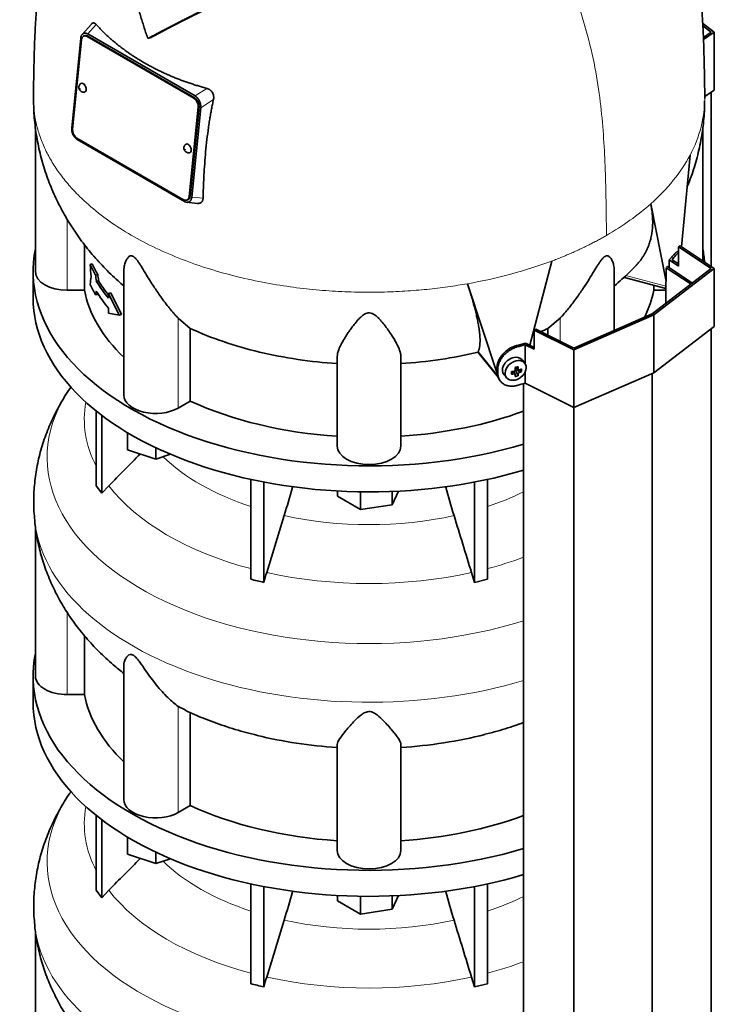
# Model space of a CAD drawing. Header units: millimetres. Extents: x 348 to 1239, y -1878 to 1712.
# Tile 8 of 28: x 942 to 1236, y -1108 to -691. Entities that reach past the tile are written whole.
import ezdxf

# ---------------------------------------------------------------- set-up
doc = ezdxf.new("R2010")
doc.units = ezdxf.units.MM
for name, color, linetype in [('M5X8_UNI7687', 7, 'Continuous'), ('MID_344-4', 7, 'Continuous'), ('VSI344-454_TERMI', 7, 'Continuous'), ('VSI344-454_TESTA', 7, 'Continuous'), ('VSI344_DIFFUSORE', 7, 'Continuous')]:
    doc.layers.add(name, color=color, linetype=linetype)

# ---------------------------------------------------------------- blocks, each defined once
blk = doc.blocks.new('SE4')
at = {"layer": 'M5X8_UNI7687', "color": 7, "linetype": 'Continuous', "lineweight": 35}
for p, q in [((1152.24, -838.01), (1153.41, -839.01)), ((1152.32, -838.08), (1152.32, -838.96)), ((1156.05, -836.3), (1155.05, -834.95)), ((1147.28, -841.23), (1148.39, -842.49)), ((1150.46, -840.96), (1150.81, -839.78)), ((1151.98, -840.95), (1151.29, -839.7)), ((1153.2, -841.57), (1152.29, -839.59)), ((1154.69, -839.82), (1152.74, -839.07))]:
    blk.add_line(p, q, dxfattribs=at)
at = {"layer": 'M5X8_UNI7687', "color": 4, "linetype": 'Continuous', "lineweight": 9}
for p, q in [((1152.37, -837.98), (1153.3, -838.77)), ((1151.56, -840.81), (1150.98, -839.75)), ((1153.3, -840.75), (1152.29, -839.59)), ((1152.74, -839.07), (1153.75, -840.22))]:
    blk.add_line(p, q, dxfattribs=at)
at = {"layer": 'M5X8_UNI7687', "color": 7, "linetype": 'Continuous', "lineweight": 35}
for centre, major_axis, ratio, start_param, end_param in [((1220.99, -797.64), (1.3, 4.83), 0.345066, 0.560828, 0.777666), ((1151.09, -838), (3.89, 3.14), 0.739997, 0, 3.172175), ((1149.41, -838.41), (8.97, 2.29), 0.035701, -1.293098, -1.143406), ((1148.62, -834.72), (2.06, -9.79), 0.279258, 1.046834, 1.161394), ((1148.34, -834.8), (3.16, -9.49), 0.408248, 1.007206, 1.121766), ((1148.48, -834.89), (9.99, 0.43), 0.510658, -1.036687, -0.922127), ((1146.63, -836.66), (6.65, -6.44), 0.71261, 0.529363, 0.679055), ((1151.09, -838), (3.89, 3.14), 0.739997, 6.252603, 6.283185), ((1152.18, -835.16), (-1.01, -9.2), 0.152739, -1.021742, -0.87205), ((1148.48, -834.89), (9.99, 0.43), 0.510658, -1.393505, -1.278945), ((1148.48, -834.63), (9.99, -0.48), 0.639648, -1.340934, -1.226375), ((1148.62, -834.72), (2.06, -9.79), 0.279258, 0.690017, 0.804576), ((1149.41, -833.41), (7.61, -5.28), 0.901051, 5.557555, 5.707247), ((1152.55, -839.25), (0.391, 0.312), 0.744948, 1.56038, 2.087178), ((1152.75, -839.48), (-0.449, 0.845), 0.482969, 0.934611, 1.452812), ((1152.75, -839.48), (-0.837, 0.408), 0.40333, 4.914112, 5.432313), ((1148.34, -834.8), (3.16, -9.49), 0.408248, 0.650389, 0.764948), ((1148.48, -834.63), (9.99, -0.48), 0.639648, -0.984117, -0.869557)]:
    blk.add_ellipse(centre, major_axis=major_axis, ratio=ratio, start_param=start_param, end_param=end_param, dxfattribs=at)
blk.add_ellipse((1152.15, -839.31), major_axis=(-3.84, -3.1), ratio=0.739997, dxfattribs=at)
for points in [[(1153.3, -838.77), (1153.3, -838.79), (1153.31, -838.82), (1153.31, -838.86), (1153.33, -838.89), (1153.34, -838.93), (1153.36, -838.96), (1153.39, -838.99), (1153.41, -839.02), (1153.44, -839.04), (1153.48, -839.06), (1153.51, -839.07), (1153.55, -839.08), (1153.59, -839.08), (1153.63, -839.08), (1153.67, -839.08), (1153.71, -839.07), (1153.74, -839.06), (1153.75, -839.06)], [(1151.56, -839.65), (1151.58, -839.65), (1151.61, -839.64), (1151.66, -839.62), (1151.7, -839.6), (1151.74, -839.58), (1151.78, -839.56), (1151.82, -839.53), (1151.86, -839.49), (1151.89, -839.46), (1151.92, -839.42), (1151.95, -839.38), (1151.97, -839.34), (1151.99, -839.29), (1152, -839.25), (1152.01, -839.21), (1152.01, -839.17), (1152.01, -839.14), (1152.01, -839.12)], [(1152.01, -841.09), (1152.01, -841.08), (1152.01, -841.06), (1152.01, -841.02), (1152, -840.99), (1151.99, -840.96), (1151.97, -840.93), (1151.95, -840.9), (1151.92, -840.88), (1151.89, -840.86), (1151.86, -840.84), (1151.82, -840.82), (1151.78, -840.81), (1151.74, -840.8), (1151.7, -840.8), (1151.66, -840.8), (1151.61, -840.8), (1151.58, -840.81), (1151.56, -840.81)], [(1153.75, -840.22), (1153.74, -840.22), (1153.71, -840.24), (1153.67, -840.26), (1153.63, -840.28), (1153.59, -840.31), (1153.55, -840.33), (1153.51, -840.37), (1153.48, -840.4), (1153.44, -840.44), (1153.41, -840.48), (1153.39, -840.52), (1153.36, -840.55), (1153.34, -840.59), (1153.33, -840.63), (1153.31, -840.67), (1153.31, -840.71), (1153.3, -840.73), (1153.3, -840.75)]]:
    blk.add_open_spline(points, degree=3, dxfattribs=at)
at = {"layer": 'MID_344-4', "color": 7, "linetype": 'Continuous', "lineweight": 35}
for p, q in [((1235.15, -795.29), (1235.15, -721.31)), ((1226.55, -802.77), (1216, -795.76)), ((1216.21, -795.54), (1216.65, -795.32)), ((1216.65, -795.32), (1227.16, -802.3)), ((1215.89, -801.7), (1215.89, -810.93)), ((1235.15, -1532.65), (1235.15, -821.63)), ((1210.09, -1551.86), (1210.09, -840.59)), ((1155.54, -844.91), (1155.54, -1556.25)), ((1176.83, -1566.33), (1176.83, -855.06))]:
    blk.add_line(p, q, dxfattribs=at)
at = {"layer": 'VSI344-454_TERMI', "color": 7, "linetype": 'Continuous', "lineweight": 35}
for p, q in [((1231.48, -692.17), (1236.44, -695.96)), ((1235.15, -695.94), (1231.55, -693.18)), ((1231.79, -698.17), (1235.15, -695.94)), ((1236.44, -695.96), (1231.83, -699.02)), ((1236.44, -695.96), (1236.44, -720.46)), ((1236.44, -720.46), (1232.37, -723.16)), ((1221.2, -786.91), (1221.91, -786.5)), ((1235.15, -796.17), (1221.2, -786.91)), ((1221.2, -786.91), (1221.2, -795.07)), ((1221.91, -786.5), (1236.44, -796.15)), ((1217.3, -792.48), (1221.2, -795.07)), ((1217.3, -795.75), (1217.3, -792.48)), ((1218.5, -792.4), (1221.2, -794.19)), ((1210.09, -815.38), (1235.15, -796.17)), ((1236.44, -796.15), (1210.8, -815.79)), ((1236.44, -796.15), (1236.44, -820.64)), ((1210.8, -815.79), (1176.79, -830.59)), ((1176.83, -829.85), (1210.09, -815.38)), ((1210.8, -815.79), (1210.8, -840.28)), ((1160.07, -822.2), (1160.78, -821.79)), ((1176.79, -830.59), (1160.07, -822.2)), ((1160.07, -822.2), (1160.07, -830.37)), ((1160.78, -821.79), (1176.83, -829.85)), ((1236.44, -820.64), (1210.8, -840.28)), ((1156.16, -836.44), (1156.16, -828.4)), ((1156.16, -828.4), (1160.07, -830.37)), ((1156.3, -827.71), (1160.07, -829.6)), ((1176.79, -830.59), (1176.79, -855.08)), ((1144.24, -839.91), (1144.24, -838.28)), ((1144.62, -840.45), (1144.62, -838.81)), ((1156.16, -844.73), (1156.16, -840.01)), ((1210.8, -840.28), (1176.79, -855.08)), ((1145.22, -843.14), (1145.6, -843.67)), ((1176.79, -855.08), (1156.16, -844.73))]:
    blk.add_line(p, q, dxfattribs=at)
at = {"layer": 'VSI344-454_TERMI', "color": 4, "linetype": 'Continuous', "lineweight": 9}
for p, q in [((1220.15, -790.49), (1219.23, -790.27)), ((1152.47, -828.82), (1152.85, -829.35)), ((1144.24, -838.28), (1144.62, -838.81)), ((1144.62, -840.45), (1144.24, -839.91))]:
    blk.add_line(p, q, dxfattribs=at)
at = {"layer": 'VSI344-454_TERMI', "color": 7, "linetype": 'Continuous', "lineweight": 35}
for centre, major_axis, start_param, end_param in [((1090.02, -754.22), (143.5, 0), -0.480069, -0.450192), ((1090.02, -754.22), (144.5, 0), -0.475352, -0.449757), ((1090.02, -754.22), (143.5, 0), -1.120604, -1.090727), ((1090.02, -754.22), (144.5, 0), -1.121039, -1.095444), ((1090.02, -770.55), (144.5, 0), -1.121039, -1.095444)]:
    blk.add_ellipse(centre, major_axis=major_axis, ratio=0.57735, start_param=start_param, end_param=end_param, dxfattribs=at)
for points, knots in [([(1219.23, -790.27), (1219.27, -790.22), (1219.36, -790.12), (1219.48, -789.98), (1219.61, -789.85), (1219.74, -789.72), (1219.86, -789.6), (1219.98, -789.5), (1220.1, -789.4), (1220.22, -789.31), (1220.34, -789.22), (1220.46, -789.15), (1220.58, -789.08), (1220.77, -788.99), (1221.02, -788.9), (1221.29, -788.88), (1221.45, -788.9), (1221.52, -788.91)], [0, 0, 0, 0, 0.0210181, 0.0419347, 0.0627717, 0.0835515, 0.1042965, 0.1250293, 0.1457726, 0.1665489, 0.1873807, 0.2082903, 0.2292998, 0.2504308, 0.312491, 0.3747066, 0.4161494, 0.4161494, 0.4161494, 0.4161494]), ([(1221.22, -789.47), (1221.2, -789.49), (1221.1, -789.56), (1220.91, -789.71), (1220.66, -789.93), (1220.41, -790.19), (1220.24, -790.39), (1220.15, -790.49)], [0.8203443, 0.8203443, 0.8203443, 0.8203443, 0.8334714, 0.8749845, 0.9164568, 0.9580689, 1, 1, 1, 1]), ([(1144.24, -838.28), (1144.24, -838.2), (1144.24, -838.04), (1144.26, -837.79), (1144.28, -837.55), (1144.31, -837.3), (1144.35, -837.06), (1144.4, -836.81), (1144.46, -836.56), (1144.52, -836.31), (1144.6, -836.06), (1144.68, -835.81), (1144.77, -835.56), (1144.94, -835.15), (1145.21, -834.58), (1145.63, -833.86), (1146.12, -833.16), (1146.66, -832.49), (1147.27, -831.85), (1147.92, -831.26), (1148.61, -830.71), (1149.26, -830.27), (1149.85, -829.91), (1150.36, -829.64), (1150.88, -829.39), (1151.4, -829.17), (1151.93, -828.97), (1152.29, -828.87), (1152.47, -828.82)], [0, 0, 0, 0, 0.020997, 0.041893, 0.062713, 0.083477, 0.104209, 0.124931, 0.145666, 0.166436, 0.187265, 0.208173, 0.229184, 0.250319, 0.312379, 0.374611, 0.437429, 0.499972, 0.562502, 0.625327, 0.687534, 0.749602, 0.791735, 0.833469, 0.874983, 0.916456, 0.958068, 1, 1, 1, 1]), ([(1152.85, -829.35), (1152.76, -829.38), (1152.58, -829.43), (1152.31, -829.51), (1152.05, -829.61), (1151.78, -829.71), (1151.52, -829.81), (1151.26, -829.93), (1151, -830.05), (1150.74, -830.17), (1150.48, -830.31), (1150.23, -830.45), (1149.97, -830.6), (1149.56, -830.86), (1148.99, -831.24), (1148.3, -831.79), (1147.65, -832.39), (1147.04, -833.02), (1146.49, -833.69), (1146.01, -834.39), (1145.59, -835.11), (1145.28, -835.77), (1145.06, -836.35), (1144.9, -836.85), (1144.77, -837.34), (1144.68, -837.84), (1144.63, -838.33), (1144.62, -838.65), (1144.62, -838.81)], [0, 0, 0, 0, 0.021018, 0.041934, 0.062771, 0.08355, 0.104295, 0.125028, 0.145771, 0.166547, 0.187379, 0.208288, 0.229298, 0.250429, 0.312489, 0.374705, 0.437522, 0.500061, 0.562591, 0.625422, 0.687637, 0.749714, 0.79185, 0.833578, 0.875077, 0.916526, 0.958107, 1, 1, 1, 1]), ([(1145.22, -843.13), (1145.09, -842.96), (1144.9, -842.64), (1144.68, -842.17), (1144.52, -841.75), (1144.39, -841.31), (1144.31, -840.86), (1144.25, -840.39), (1144.24, -840.07), (1144.24, -839.91)], [0.6886177, 0.6886177, 0.6886177, 0.6886177, 0.7497141, 0.7918499, 0.8335781, 0.8750765, 0.9165257, 0.958107, 1, 1, 1, 1]), ([(1144.62, -840.45), (1144.62, -840.53), (1144.62, -840.69), (1144.64, -840.93), (1144.66, -841.16), (1144.69, -841.39), (1144.73, -841.62), (1144.78, -841.84), (1144.83, -842.06), (1144.9, -842.28), (1144.98, -842.49), (1145.06, -842.7), (1145.15, -842.91), (1145.32, -843.24), (1145.59, -843.69), (1146.01, -844.2), (1146.49, -844.67), (1147.04, -845.07), (1147.65, -845.4), (1148.3, -845.67), (1148.99, -845.86), (1149.64, -845.97), (1150.22, -846.01), (1150.74, -846.01), (1151.26, -845.98), (1151.78, -845.92), (1152.31, -845.82), (1152.67, -845.73), (1152.85, -845.68)], [0, 0, 0, 0, 0.020996, 0.041893, 0.062713, 0.083477, 0.104209, 0.124931, 0.145666, 0.166436, 0.187264, 0.208173, 0.229184, 0.250319, 0.312379, 0.374611, 0.437429, 0.499972, 0.562503, 0.625328, 0.687536, 0.749604, 0.791737, 0.833471, 0.874985, 0.916457, 0.958069, 1, 1, 1, 1])]:
    blk.add_open_spline(points, degree=3, knots=knots, dxfattribs=at)
at = {"layer": 'VSI344-454_TESTA', "color": 7, "linetype": 'Continuous', "lineweight": 35}
for p, q in [((972.25, -692.47), (968.32, -696.94)), ((968.84, -696.53), (968.63, -696.65)), ((970.74, -696.7), (1016.25, -722.98)), ((967.69, -698.59), (963.9, -736.43)), ((968.05, -699.15), (964.26, -737)), ((969.32, -697.48), (968.97, -697.63)), ((1015.68, -723.93), (970.43, -697.8)), ((1016.03, -723.77), (970.78, -697.65)), ((996.54, -698.45), (997.56, -698.17)), ((1018.13, -725.23), (1017.97, -724.89)), ((1013.75, -765.58), (1017.54, -727.73)), ((1014.1, -765.43), (1017.9, -727.58)), ((1018.6, -727.98), (1014.81, -765.82)), ((948.52, -736.37), (948.52, -797.5)), ((1231.52, -792.88), (1231.52, -736.81)), ((964.37, -739.19), (964.54, -739.54)), ((966.12, -740.81), (1011.37, -766.94)), ((966.26, -741.43), (1011.77, -767.71)), ((1222.46, -786.87), (1226.14, -748.05)), ((1012.83, -767.11), (1013.18, -766.95)), ((1013.65, -767.89), (1013.87, -767.76)), ((1012.58, -768.03), (1017.24, -768.49)), ((1215.97, -801.57), (1209.45, -768.72)), ((969.28, -785.92), (969.28, -805.29)), ((1158.21, -828.67), (1167.5, -792.94)), ((972.61, -794.17), (971.68, -794.4)), ((1216, -795.76), (1216, -801.58)), ((974.96, -798.65), (974.03, -798.88)), ((975.26, -801.28), (974.34, -801.5)), ((986.02, -797.19), (986.02, -849.75)), ((1194.03, -822.36), (1194.03, -797.2)), ((1198.28, -799.9), (1215.89, -804.64)), ((969.28, -805.29), (962.02, -805.29)), ((1144.04, -839.77), (1131.71, -802.57)), ((1210.77, -803.26), (1210.77, -805.29)), ((1215.89, -805.29), (1210.77, -805.29)), ((974.96, -807.09), (974.03, -807.31)), ((980.44, -806.42), (979.51, -806.64)), ((984.05, -815.83), (979.51, -806.64)), ((979.51, -806.64), (979.51, -808.75)), ((984.98, -815.6), (980.44, -806.42)), ((979.51, -812.97), (979.51, -815.08)), ((984.05, -815.83), (979.51, -815.08)), ((984.98, -815.6), (984.05, -815.83)), ((1014.19, -821.52), (1009.06, -817.23)), ((1170.99, -817.23), (1165.86, -821.52)), ((1014.19, -821.52), (1014.19, -852.3)), ((1165.86, -821.52), (1165.86, -824.34)), ((1076.52, -871.4), (1076.52, -833.37)), ((1103.52, -871.4), (1103.52, -833.37)), ((1136.24, -831.59), (1136.27, -831.34)), ((1136.28, -831.66), (1144.78, -842.18)), ((1014.19, -852.3), (1009.06, -855.26))]:
    blk.add_line(p, q, dxfattribs=at)
at = {"layer": 'VSI344-454_TESTA', "color": 4, "linetype": 'Continuous', "lineweight": 9}
for p, q in [((970.74, -696.7), (974.28, -692.68)), ((970.78, -697.65), (970.43, -697.8)), ((1021.24, -719.8), (1016.25, -722.98)), ((1015.68, -723.93), (1016.03, -723.77)), ((1024.02, -724.53), (1018.6, -727.98)), ((1017.9, -727.58), (1017.54, -727.73)), ((1013.75, -765.58), (1014.1, -765.43)), ((1014.81, -765.82), (1019.6, -766.3)), ((962.02, -805.29), (962.02, -775.33)), ((1198.94, -799.03), (1215.89, -803.6)), ((1009.06, -855.26), (1009.06, -817.23)), ((1170.99, -826.91), (1170.99, -817.23)), ((1136.27, -831.34), (1144.7, -841.78))]:
    blk.add_line(p, q, dxfattribs=at)
at = {"layer": 'VSI344-454_TESTA', "color": 7, "linetype": 'Continuous', "lineweight": 35}
for centre, major_axis, ratio, start_param, end_param in [((970.17, -700.38), (1.2, -2.75), 0.643408, 2.425216, 3.996013), ((970.52, -700.23), (1.2, -2.75), 0.643408, 2.425216, 3.141593), ((968.63, -719.51), (-0.8, 1.83), 0.643408, 0, 0.21978), ((968.63, -719.51), (-0.8, 1.83), 0.643408, 2.920391, 6.283185), ((1015.42, -726.51), (1.2, -2.75), 0.643408, 0.85442, 2.425216), ((1015.77, -726.35), (-1.2, 2.75), 0.643408, 3.996013, 5.566809), ((966.38, -738.23), (-1.2, 2.75), 0.643408, 0.85442, 2.425216), ((1013.17, -745.23), (-0.8, 1.83), 0.643408, 0, 0.21978), ((1013.17, -745.23), (-0.8, 1.83), 0.643408, 2.920391, 6.283185), ((1011.63, -764.35), (-1.2, 2.75), 0.643408, 2.425216, 3.996013), ((1011.98, -764.2), (-1.2, 2.75), 0.643408, 3.141593, 3.996013), ((1090.02, -776.13), (-122.5, 0), 0.57735, 0.261186, 0.327396), ((1090.02, -776.13), (-121.5, 0), 0.57735, 0.260097, 0.326857), ((962.02, -797.5), (13.5, 0), 0.57735, 3.141593, 4.712389), ((1090.02, -778.24), (-121.5, 0), 0.57735, 0.334608, 0.428513), ((1090.02, -797.5), (-121.5, 0), 0.57735, 0.111341, 0.543224), ((1090.02, -784.57), (-122.5, 0), 0.57735, 0.261186, 0.327396), ((1090.02, -778.24), (-122.5, 0), 0.57735, 0.335083, 0.446047), ((1090.02, -797.5), (121.5, 0), 0.57735, 6.004526, 6.171844), ((1090.02, -782.46), (-122.5, 0), 0.57735, 0.335083, 0.446047), ((999.52, -849.75), (13.5, 0), 0.57735, 3.141593, 5.497787), ((1090.02, -797.5), (-121.5, 0), 0.57735, 0.896739, 1.459455), ((1090.02, -797.5), (121.5, 0), 0.57735, 4.82373, 5.281941), ((1090.02, -871.4), (13.5, 0), 0.57735, 3.141593, 6.283185)]:
    blk.add_ellipse(centre, major_axis=major_axis, ratio=ratio, start_param=start_param, end_param=end_param, dxfattribs=at)
at = {"layer": 'VSI344-454_TESTA', "color": 4, "linetype": 'Continuous', "lineweight": 9}
for centre in [(967.57, -719.97), (1012.12, -745.69)]:
    blk.add_ellipse(centre, major_axis=(-0.0254, 0.0582), ratio=0.643408, dxfattribs=at)
for start_param, end_param in [(5.707705, 5.986003), (5.009578, 5.287871)]:
    blk.add_ellipse((1090.02, -723.99), major_axis=(142.36, 0), ratio=0.57735, start_param=start_param, end_param=end_param, dxfattribs=at)
at = {"layer": 'VSI344-454_TESTA', "color": 7, "linetype": 'Continuous', "lineweight": 35}
for points, degree, knots in [([(966.21, -618.67), (965.49, -620.07), (963.67, -623.72), (960.95, -629.77), (958.23, -636.85), (955.95, -643.97), (954.09, -651.03), (952.54, -658.1), (951.21, -665.59), (950.13, -673.41), (949.28, -681.56), (948.65, -689.78), (948.24, -697.66), (947.99, -704.92), (947.86, -710.88), (947.77, -715.5), (947.7, -719.69), (947.67, -722.57), (947.67, -723.97), (947.67, -723.98)], 3, [0.268791, 0.268791, 0.268791, 0.268791, 0.2994064, 0.3474862, 0.3962155, 0.4453554, 0.4911751, 0.5367529, 0.585889, 0.6400119, 0.6937793, 0.7514987, 0.8111551, 0.8598626, 0.9065194, 0.9430644, 0.9702522, 0.9998582, 1, 1, 1, 1]), ([(1232.37, -724.02), (1232.37, -722.94), (1232.37, -720.63), (1232.3, -716.87), (1232.23, -713), (1232.13, -708.08), (1231.97, -701.94), (1231.65, -694.12), (1231.14, -685.99), (1230.35, -677.22), (1229.34, -668.94), (1228.03, -660.78), (1226.51, -653.35), (1224.68, -646.02), (1222.47, -638.72), (1219.85, -631.6), (1216.96, -624.92), (1214.91, -620.74), (1213.84, -618.66), (1213.81, -618.62)], 3, [0, 0, 0, 0, 0.0197175, 0.0499341, 0.078512, 0.1125501, 0.1619145, 0.2122512, 0.2776217, 0.3327138, 0.3923564, 0.4445103, 0.4950819, 0.5398793, 0.5902485, 0.6413228, 0.6856582, 0.7299754, 0.7309332, 0.7309332, 0.7309332, 0.7309332]), ([(996.03, -698.16), (995.9, -697.78), (995.64, -697.02), (995.25, -695.88), (994.87, -694.73), (994.5, -693.58), (994.13, -692.41), (993.76, -691.24), (993.41, -690.07), (993.05, -688.89), (992.7, -687.7), (992.36, -686.5), (992.02, -685.3), (991.68, -684.09), (991.36, -682.88), (991.03, -681.65), (990.71, -680.43), (990.27, -678.66), (989.7, -676.33), (989.01, -673.38), (988.33, -670.33), (987.65, -667.15), (986.98, -663.86), (986.54, -661.64), (986.32, -660.5)], 3, [0, 0, 0, 0, 0.030328, 0.060804, 0.091429, 0.122206, 0.153136, 0.184222, 0.215465, 0.246867, 0.278431, 0.310158, 0.342051, 0.374109, 0.406337, 0.438735, 0.471305, 0.504049, 0.578996, 0.657008, 0.738102, 0.822291, 0.909586, 1, 1, 1, 1]), ([(1026.27, -683.27), (1022.1, -685.32), (1018.54, -687.1), (1014.5, -689.12), (1010.96, -690.92), (1009.04, -691.89), (1007.23, -692.82), (1005.34, -693.8), (1003.53, -694.74), (999.88, -696.65), (996.54, -698.45)], 2, [0, 0, 0, 0.25, 0.25, 0.5, 0.5, 0.625, 0.625, 0.75, 0.75, 1, 1, 1]), ([(997.56, -698.17), (1000.9, -696.38), (1004.55, -694.47), (1006.35, -693.53), (1008.24, -692.56), (1010.01, -691.65), (1011.9, -690.69), (1015.45, -688.88), (1019.52, -686.85), (1023.12, -685.06), (1027.33, -682.99)], 2, [0, 0, 0, 0.25, 0.25, 0.375, 0.375, 0.5, 0.5, 0.75, 0.75, 1, 1, 1]), ([(972.26, -692.47), (972.27, -692.45), (972.38, -692.32), (972.63, -692.13), (972.95, -692.03), (973.21, -692.03), (973.42, -692.07), (973.63, -692.16), (973.85, -692.29), (974.07, -692.46), (974.21, -692.61), (974.28, -692.68)], 3, [0.3819069, 0.3819069, 0.3819069, 0.3819069, 0.392179, 0.5097344, 0.6234902, 0.6817649, 0.7404104, 0.8020867, 0.8651418, 0.9320617, 1, 1, 1, 1]), ([(974.28, -692.68), (974.46, -692.88), (974.82, -693.28), (975.38, -693.87), (975.94, -694.46), (976.5, -695.04), (977.08, -695.62), (977.66, -696.2), (978.26, -696.77), (978.85, -697.33), (979.46, -697.89), (980.08, -698.44), (980.7, -698.99), (981.33, -699.54), (981.96, -700.08), (982.61, -700.61), (983.26, -701.14), (983.92, -701.66), (984.58, -702.18), (985.26, -702.7), (985.94, -703.2), (986.62, -703.71), (987.32, -704.21), (988.02, -704.7), (988.73, -705.19), (989.44, -705.67), (990.16, -706.14), (990.89, -706.62), (991.62, -707.08), (992.36, -707.54), (993.11, -708), (993.86, -708.44), (994.86, -709.03), (996.11, -709.73), (997.63, -710.56), (999.17, -711.36), (1000.73, -712.14), (1002.32, -712.9), (1003.93, -713.64), (1005.57, -714.36), (1007.22, -715.05), (1008.9, -715.73), (1010.6, -716.38), (1012.33, -717.01), (1014.07, -717.61), (1015.83, -718.19), (1017.62, -718.75), (1019.42, -719.29), (1020.63, -719.63), (1021.24, -719.8)], 3, [0, 0, 0, 0, 0.016211, 0.032418, 0.048618, 0.064813, 0.081003, 0.097187, 0.113366, 0.129539, 0.145707, 0.161869, 0.178026, 0.194178, 0.210323, 0.226464, 0.242598, 0.258728, 0.274851, 0.29097, 0.307082, 0.323189, 0.339291, 0.355387, 0.371478, 0.387563, 0.403642, 0.419716, 0.435784, 0.451847, 0.467904, 0.483956, 0.500002, 0.531096, 0.562211, 0.593346, 0.624503, 0.65568, 0.686878, 0.718097, 0.749337, 0.780598, 0.811879, 0.843181, 0.874504, 0.905847, 0.937211, 0.968595, 1, 1, 1, 1]), ([(996.03, -698.16), (996.04, -698.18), (996.06, -698.22), (996.09, -698.28), (996.13, -698.34), (996.18, -698.39), (996.25, -698.44), (996.32, -698.47), (996.39, -698.49), (996.47, -698.48), (996.51, -698.46), (996.54, -698.45)], 3, [0, 0, 0, 0, 0.083882, 0.167351, 0.251899, 0.376428, 0.501233, 0.625666, 0.750014, 0.87532, 1, 1, 1, 1]), ([(967.6, -717.84), (967.58, -717.85), (967.38, -717.98), (967.14, -718.39), (966.93, -718.98), (966.92, -719.61), (967.11, -720.27), (967.5, -720.82), (967.83, -721.05), (967.97, -721.14)], 3, [0, 0, 0, 0, 0.016071, 0.188666, 0.346757, 0.501927, 0.66984, 0.88022, 1, 1, 1, 1]), ([(1021.24, -719.8), (1021.3, -719.81), (1021.43, -719.85), (1021.61, -719.92), (1021.79, -719.99), (1022.02, -720.1), (1022.29, -720.25), (1022.6, -720.47), (1022.87, -720.7), (1023.21, -721.05), (1023.57, -721.54), (1023.89, -722.21), (1024.05, -722.83), (1024.11, -723.34), (1024.12, -723.74), (1024.09, -724.14), (1024.04, -724.4), (1024.02, -724.53)], 3, [0, 0, 0, 0, 0.03415, 0.067958, 0.101516, 0.134917, 0.197958, 0.259657, 0.318285, 0.37658, 0.490339, 0.607904, 0.728718, 0.794673, 0.861368, 0.929571, 1, 1, 1, 1]), ([(947.73, -724.05), (947.74, -726.32), (947.79, -730.77), (948.63, -738.37), (950.13, -746.28), (952.28, -754.08), (955.04, -761.66), (958.4, -769.01), (962.33, -776.09), (966.82, -782.9), (971.85, -789.41), (977.44, -795.63), (982.2, -800.2), (985.15, -802.79), (985.96, -803.49)], 3, [0, 0, 0, 0, 0.0610135, 0.1410798, 0.2207917, 0.3003204, 0.3798458, 0.4595598, 0.5396689, 0.6203955, 0.701976, 0.7846548, 0.8686711, 0.9000085, 0.9000085, 0.9000085, 0.9000085]), ([(1024.02, -724.53), (1023.95, -724.87), (1023.8, -725.54), (1023.59, -726.55), (1023.38, -727.57), (1023.18, -728.61), (1022.99, -729.66), (1022.79, -730.71), (1022.61, -731.78), (1022.43, -732.86), (1022.25, -733.95), (1021.88, -736.37), (1021.36, -740.19), (1020.8, -745.3), (1020.36, -750.47), (1020.08, -754.73), (1019.89, -758.21), (1019.78, -760.85), (1019.68, -763.55), (1019.63, -765.38), (1019.6, -766.3)], 3, [0, 0, 0, 0, 0.02336, 0.047015, 0.070963, 0.095203, 0.119731, 0.144544, 0.169639, 0.195013, 0.220662, 0.246585, 0.366346, 0.49242, 0.612327, 0.739264, 0.80163, 0.865878, 0.932007, 1, 1, 1, 1]), ([(1224.87, -761.71), (1224.95, -761.52), (1226.1, -758.69), (1228.07, -753.14), (1230.23, -744.95), (1231.64, -736.76), (1232.31, -729.91), (1232.31, -726.23), (1232.3, -725.02)], 3, [0.3304513, 0.3304513, 0.3304513, 0.3304513, 0.3415417, 0.4900137, 0.6364085, 0.7810284, 0.9241639, 0.9843732, 0.9843732, 0.9843732, 0.9843732]), ([(1012.14, -743.56), (1012.12, -743.57), (1011.93, -743.69), (1011.68, -744.11), (1011.48, -744.7), (1011.47, -745.33), (1011.65, -745.99), (1012.05, -746.54), (1012.38, -746.77), (1012.52, -746.86)], 3, [0, 0, 0, 0, 0.016071, 0.188666, 0.346757, 0.501927, 0.66984, 0.88022, 1, 1, 1, 1]), ([(1019.6, -766.3), (1019.6, -766.36), (1019.6, -766.48), (1019.58, -766.65), (1019.55, -766.81), (1019.5, -767.02), (1019.43, -767.26), (1019.3, -767.53), (1019.15, -767.77), (1018.91, -768.04), (1018.54, -768.31), (1018, -768.49), (1017.55, -768.52), (1017.29, -768.5), (1017.24, -768.49)], 3, [0, 0, 0, 0, 0.0335571, 0.0667874, 0.0997731, 0.1325985, 0.1958636, 0.2580457, 0.3183352, 0.3781439, 0.4957181, 0.6141111, 0.7362695, 0.7635613, 0.7635613, 0.7635613, 0.7635613]), ([(1203.36, -794.7), (1203.42, -794.63), (1203.6, -794.44), (1203.87, -794.14), (1204.18, -793.79), (1204.49, -793.43), (1204.78, -793.07), (1205.07, -792.7), (1205.35, -792.32), (1205.62, -791.95), (1205.89, -791.57), (1206.15, -791.18), (1206.4, -790.79), (1206.64, -790.4), (1206.87, -790), (1207.1, -789.59), (1207.32, -789.19), (1207.53, -788.78), (1207.73, -788.36), (1207.93, -787.94), (1208.12, -787.52), (1208.3, -787.1), (1208.47, -786.67), (1208.71, -786.04), (1209, -785.21), (1209.31, -784.16), (1209.58, -783.1), (1209.8, -782.03), (1209.98, -780.95), (1210.13, -779.87), (1210.23, -778.77), (1210.29, -777.67), (1210.31, -776.56), (1210.29, -775.45), (1210.24, -774.33), (1210.15, -773.21), (1210.03, -772.09), (1209.87, -770.97), (1209.68, -769.85), (1209.53, -769.09), (1209.45, -768.72)], 3, [0.1920483, 0.1920483, 0.1920483, 0.1920483, 0.2005107, 0.2147742, 0.2290298, 0.2432778, 0.2575181, 0.2717506, 0.2859755, 0.3001927, 0.3144023, 0.3286042, 0.3427985, 0.3569852, 0.3711642, 0.3853356, 0.3994995, 0.4136557, 0.4278043, 0.4419454, 0.4560788, 0.4702047, 0.484323, 0.4984337, 0.5315552, 0.5644411, 0.5970912, 0.6295054, 0.6616835, 0.6936252, 0.7253304, 0.756799, 0.7880306, 0.8190252, 0.8497823, 0.8803019, 0.9105837, 0.9406275, 0.970433, 1, 1, 1, 1]), ([(1009.06, -817.23), (1008.85, -817), (1008.41, -816.52), (1007.7, -815.73), (1006.89, -814.8), (1005.95, -813.69), (1004.64, -812.07), (1003.06, -810.03), (1001.33, -807.64), (999.79, -805.41), (998.42, -803.34), (997.22, -801.44), (995.84, -799.22), (994.58, -797.14), (993.39, -795.2), (992.57, -793.93), (991.78, -792.78), (990.98, -791.79), (990.13, -791.01), (989.32, -790.67), (988.68, -790.75), (988.14, -791.05), (987.68, -791.53), (987.09, -792.37), (986.63, -793.44), (986.28, -794.67), (986.09, -795.76), (986.02, -796.62), (986.02, -797.1), (986.02, -797.19)], 3, [0, 0, 0, 0, 0.020247, 0.0413012, 0.0631676, 0.0911499, 0.1206822, 0.1725651, 0.2189806, 0.2600001, 0.2962057, 0.3283254, 0.3570821, 0.4069553, 0.4285992, 0.4484587, 0.4665056, 0.4826091, 0.4971306, 0.5113122, 0.5266668, 0.543344, 0.562023, 0.5826937, 0.6304427, 0.6595254, 0.6923195, 0.7261108, 0.734395, 0.734395, 0.734395, 0.734395]), ([(1194.03, -797.19), (1194.03, -797.04), (1194.02, -796.18), (1193.82, -794.72), (1193.26, -792.96), (1192.57, -791.72), (1191.91, -791.05), (1191.35, -790.76), (1190.82, -790.67), (1190.09, -790.91), (1189.3, -791.55), (1188.54, -792.44), (1187.76, -793.52), (1186.98, -794.7), (1186.15, -796.04), (1184.92, -798.04), (1183.21, -800.86), (1181.35, -803.78), (1179.64, -806.32), (1178.1, -808.51), (1176.48, -810.69), (1174.88, -812.74), (1173.44, -814.48), (1172.14, -815.98), (1171.36, -816.82), (1170.99, -817.23)], 3, [0.265607, 0.265607, 0.265607, 0.265607, 0.2789295, 0.3409942, 0.392778, 0.4359518, 0.4604978, 0.4716154, 0.4871189, 0.5000341, 0.5129562, 0.5284792, 0.5444389, 0.5641957, 0.583938, 0.6074587, 0.6593255, 0.7214848, 0.7571561, 0.7963778, 0.8446458, 0.8874257, 0.9275339, 0.9650516, 1, 1, 1, 1]), ([(1194.09, -803.48), (1195.16, -802.57), (1198.34, -799.75), (1201.48, -796.72), (1203.31, -794.75), (1203.35, -794.7)], 3, [0.4426414, 0.4426414, 0.4426414, 0.4426414, 0.6269656, 0.9926752, 1, 1, 1, 1]), ([(1136.27, -831.34), (1136.3, -831.28), (1136.35, -831.17), (1136.43, -830.99), (1136.5, -830.8), (1136.57, -830.6), (1136.64, -830.4), (1136.69, -830.19), (1136.75, -829.97), (1136.8, -829.74), (1136.85, -829.51), (1136.89, -829.26), (1136.93, -829.01), (1136.96, -828.76), (1136.99, -828.49), (1137.01, -828.22), (1137.03, -827.94), (1137.05, -827.66), (1137.06, -827.37), (1137.07, -827.07), (1137.07, -826.76), (1137.07, -826.44), (1137.07, -826.12), (1137.06, -825.8), (1137.04, -825.46), (1137.02, -825.12), (1137, -824.77), (1136.97, -824.42), (1136.94, -824.06), (1136.91, -823.69), (1136.87, -823.31), (1136.83, -822.93), (1136.78, -822.55), (1136.73, -822.15), (1136.67, -821.75), (1136.61, -821.35), (1136.52, -820.75), (1136.39, -819.95), (1136.2, -818.93), (1135.99, -817.88), (1135.76, -816.81), (1135.52, -815.72), (1135.25, -814.61), (1134.97, -813.48), (1134.67, -812.32), (1134.35, -811.15), (1134.02, -809.97), (1133.67, -808.77), (1133.31, -807.55), (1132.93, -806.33), (1132.54, -805.09), (1132.13, -803.84), (1131.85, -802.99), (1131.71, -802.57)], 3, [0, 0, 0, 0, 0.014374, 0.02874, 0.043097, 0.057447, 0.071789, 0.086123, 0.100449, 0.114767, 0.129077, 0.143379, 0.157674, 0.171961, 0.186239, 0.200511, 0.214774, 0.22903, 0.243278, 0.257518, 0.27175, 0.285975, 0.300193, 0.314402, 0.328604, 0.342798, 0.356985, 0.371164, 0.385335, 0.399499, 0.413655, 0.427804, 0.441945, 0.456079, 0.470204, 0.484323, 0.498433, 0.531555, 0.564441, 0.597091, 0.629505, 0.661683, 0.693625, 0.72533, 0.756799, 0.78803, 0.819025, 0.849782, 0.880302, 0.910583, 0.940627, 0.970433, 1, 1, 1, 1]), ([(1103.52, -833.37), (1103.52, -833.19), (1103.51, -832.82), (1103.41, -832.22), (1103.25, -831.52), (1102.98, -830.7), (1102.5, -829.51), (1101.78, -828.02), (1100.79, -826.28), (1099.78, -824.65), (1098.78, -823.15), (1097.82, -821.78), (1096.63, -820.17), (1095.44, -818.67), (1094.2, -817.31), (1093.31, -816.45), (1092.38, -815.71), (1091.4, -815.14), (1090.27, -814.84), (1089.09, -814.98), (1088.07, -815.45), (1087.14, -816.11), (1086.25, -816.9), (1085.02, -818.19), (1083.82, -819.65), (1082.61, -821.25), (1081.63, -822.62), (1080.69, -824.01), (1079.54, -825.81), (1078.51, -827.58), (1077.66, -829.26), (1077.07, -830.67), (1076.62, -832.05), (1076.56, -832.94), (1076.52, -833.37)], 3, [0, 0, 0, 0, 0.020247, 0.041301, 0.063168, 0.09115, 0.120682, 0.172565, 0.218981, 0.26, 0.296206, 0.328325, 0.357082, 0.406955, 0.428599, 0.448459, 0.466506, 0.482609, 0.497131, 0.511312, 0.526667, 0.543344, 0.562023, 0.582694, 0.630443, 0.659525, 0.692319, 0.726111, 0.759233, 0.82594, 0.865768, 0.902245, 0.953307, 1, 1, 1, 1]), ([(1014.19, -821.52), (1018.64, -823.57), (1023.34, -825.44), (1033.15, -828.79), (1038.26, -830.26), (1048.79, -832.78), (1054.21, -833.82), (1065.24, -835.46), (1070.86, -836.06), (1076.52, -836.42)], 3, [0, 0, 0, 0, 0.25, 0.25, 0.5, 0.5, 0.75, 0.75, 1, 1, 1, 1]), ([(1136.24, -831.59), (1131.02, -832.83), (1125.64, -833.86), (1114.7, -835.47), (1109.14, -836.06), (1103.52, -836.42)], 3, [0, 0, 0, 0, 0.5, 0.5, 1, 1, 1, 1])]:
    blk.add_open_spline(points, degree=degree, knots=knots, dxfattribs=at)
at = {"layer": 'VSI344-454_TESTA', "color": 4, "linetype": 'Continuous', "lineweight": 9}
for points, knots in [([(1171.53, -659.65), (1172.56, -664.22), (1175.36, -673.88), (1180.49, -689.22), (1184.87, -705.09), (1187.52, -720.12), (1189.08, -734.21), (1189.97, -747.76), (1190.44, -760.99), (1190.59, -772.32), (1190.68, -779.36), (1190.68, -782.1)], [0, 0, 0, 0, 0.117079, 0.240569, 0.360617, 0.476421, 0.590288, 0.703407, 0.816259, 0.929029, 1, 1, 1, 1]), ([(1232.38, -724.02), (1232.38, -728.08), (1231.85, -732.14), (1229.77, -740.18), (1228.2, -744.16), (1226.14, -748.05)], [0.5007354, 0.5007354, 0.5007354, 0.5007354, 0.75, 0.75, 1, 1, 1, 1])]:
    blk.add_open_spline(points, degree=3, knots=knots, dxfattribs=at)
at = {"layer": 'VSI344-454_TESTA', "color": 7, "linetype": 'Continuous', "lineweight": 35}
for points, degree in [([(968.63, -696.65), (967.83, -697.22), (967.69, -698.59)], 2), ([(970.74, -696.7), (969.67, -696.09), (968.84, -696.53)], 2), ([(967.97, -721.14), (968.41, -721.37), (968.79, -721.45), (969.14, -721.38)], 3), ([(1017.97, -724.89), (1017.32, -723.6), (1016.25, -722.98)], 2), ([(1018.6, -727.98), (1018.74, -726.61), (1018.13, -725.23)], 2), ([(963.9, -736.43), (963.76, -737.8), (964.37, -739.19)], 2), ([(964.54, -739.54), (965.2, -740.82), (966.26, -741.43)], 2), ([(1012.52, -746.86), (1012.95, -747.09), (1013.34, -747.17), (1013.69, -747.1)], 3), ([(1011.77, -767.71), (1012.82, -768.32), (1013.65, -767.89)], 2), ([(1013.87, -767.76), (1014.67, -767.19), (1014.81, -765.82)], 2), ([(972.18, -799.67), (972.01, -797.91), (971.84, -796.15), (971.68, -794.4)], 3), ([(972.18, -799.67), (972.01, -800.72), (971.84, -801.78), (971.68, -802.83)], 3), ([(974.34, -801.5), (974.23, -800.62), (974.13, -799.75), (974.03, -798.88)], 3), ([(975.26, -801.28), (975.16, -800.4), (975.06, -799.53), (974.96, -798.65)], 3), ([(974.34, -805.72), (974.23, -806.25), (974.13, -806.78), (974.03, -807.31)], 3), ([(975.03, -806.69), (975.01, -806.82), (974.98, -806.96), (974.96, -807.09)], 3), ([(1165.86, -821.52), (1164.87, -821.97), (1163.87, -822.42), (1162.86, -822.86)], 3), ([(1160.15, -824), (1159.91, -824.09), (1159.67, -824.19), (1159.43, -824.29)], 3)]:
    blk.add_open_spline(points, degree=degree, dxfattribs=at)
at = {"layer": 'VSI344-454_TESTA', "color": 4, "linetype": 'Continuous', "lineweight": 9}
for points, weights in [([(947.67, -723.98), (947.67, -789.83), (1040.97, -818.62), (1131.71, -802.57)], [0.668643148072, 0.54702804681, 0.657480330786, 1]), ([(1167.5, -792.94), (1175.87, -789.8), (1183.63, -786.17), (1190.68, -782.1)], [1, 0.996331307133, 0.996331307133, 1])]:
    blk.add_rational_spline(points, weights, degree=3, dxfattribs=at)
blk.add_open_spline([(1209.45, -768.72), (1204.03, -773.54), (1197.73, -778.03), (1190.68, -782.1)], degree=3, dxfattribs=at)
at = {"layer": 'VSI344_DIFFUSORE', "color": 7, "linetype": 'Continuous', "lineweight": 35}
for p, q in [((947.52, -797.5), (947.52, -808.52)), ((974.32, -888.17), (974.32, -856.54)), ((976.61, -891.37), (976.61, -858.33)), ((987.52, -872.94), (987.52, -865.67)), ((999.52, -876.94), (999.52, -872.06)), ((999.52, -876.94), (987.52, -872.94)), ((1005.75, -874.86), (999.52, -876.94)), ((974.32, -888.17), (976.61, -891.37)), ((976.61, -891.37), (979.61, -888.2)), ((1039.8, -927.86), (1039.8, -885.51)), ((1045.34, -929.18), (1045.34, -886.64)), ((1134.71, -929.18), (1134.71, -886.64)), ((1140.25, -927.86), (1140.25, -885.51)), ((1076.64, -892.65), (1076.64, -890.43)), ((1086.44, -898.31), (1076.64, -892.65)), ((1086.44, -898.31), (1086.44, -890.76)), ((1102.5, -890.48), (1099.82, -896.24)), ((1099.82, -896.24), (1099.82, -890.6)), ((1099.82, -896.24), (1086.44, -898.31)), ((1054.01, -900.88), (1046.59, -924.99)), ((948.52, -905.85), (948.52, -968.96)), ((1133.46, -924.99), (1134.71, -929.18)), ((1134.71, -929.18), (1140.25, -927.86)), ((969.28, -976.75), (969.28, -951.72)), ((986.02, -964.46), (986.02, -1021.22)), ((947.52, -968.96), (947.52, -979.98)), ((969.28, -976.75), (962.02, -976.75)), ((1012.03, -983.2), (1009.06, -981.74)), ((1014.19, -1023.77), (1014.19, -984.27)), ((1076.52, -1042.86), (1076.52, -997.87)), ((1103.52, -1042.86), (1103.52, -997.87)), ((1014.19, -1023.77), (1009.06, -1026.73)), ((974.32, -1059.64), (974.32, -1028)), ((976.61, -1062.84), (976.61, -1029.79)), ((987.52, -1044.4), (987.52, -1037.13)), ((999.52, -1048.4), (987.52, -1044.4)), ((999.52, -1048.4), (999.52, -1043.53)), ((1005.75, -1046.33), (999.52, -1048.4)), ((974.32, -1059.64), (976.61, -1062.84)), ((976.61, -1062.84), (979.61, -1059.66)), ((1039.8, -1099.32), (1039.8, -1056.98)), ((1045.34, -1100.65), (1045.34, -1058.11)), ((1134.71, -1100.65), (1134.71, -1058.11)), ((1140.25, -1099.32), (1140.25, -1056.98)), ((1076.64, -1064.12), (1076.64, -1061.89)), ((1086.44, -1069.78), (1076.64, -1064.12)), ((1086.44, -1069.78), (1086.44, -1062.23)), ((1102.5, -1061.94), (1099.82, -1067.71)), ((1099.82, -1067.71), (1099.82, -1062.06)), ((1099.82, -1067.71), (1086.44, -1069.78)), ((1054.01, -1072.34), (1046.59, -1096.46)), ((948.52, -1077.32), (948.52, -1140.42)), ((1133.46, -1096.46), (1134.71, -1100.65)), ((1134.71, -1100.65), (1140.25, -1099.32))]:
    blk.add_line(p, q, dxfattribs=at)
at = {"layer": 'VSI344_DIFFUSORE', "color": 4, "linetype": 'Continuous', "lineweight": 9}
for p, q in [((962.02, -976.75), (962.02, -941.89)), ((1009.06, -1026.73), (1009.06, -981.74))]:
    blk.add_line(p, q, dxfattribs=at)
at = {"layer": 'VSI344_DIFFUSORE', "color": 7, "linetype": 'Continuous', "lineweight": 35}
for centre, major_axis, start_param, end_param in [((1090.02, -797.5), (142.5, 0), 3.023053, 5.190143), ((1090.02, -797.5), (142.5, 0), 0.049395, 0.118539), ((1090.02, -808.52), (142.5, 0), 3.141593, 5.190143), ((1090.02, -968.96), (142.5, 0), 3.023053, 5.190143), ((962.02, -968.96), (13.5, 0), 3.141581, 4.712389), ((1090.02, -979.98), (142.5, 0), 3.141593, 5.190143), ((1090.02, -968.96), (-121.5, 0), 0.111341, 0.543224), ((1090.02, -929.46), (-121.5, 0), 1.169839, 1.459455), ((1090.02, -929.46), (121.5, 0), 4.82373, 5.128464), ((999.52, -1021.22), (13.5, 0), 3.141581, 5.497787), ((1090.02, -968.96), (-121.5, 0), 0.896739, 1.459455), ((1090.02, -968.96), (121.5, 0), 4.82373, 5.281941), ((1090.02, -1042.86), (13.5, 0), 3.141593, 6.283185)]:
    blk.add_ellipse(centre, major_axis=major_axis, ratio=0.57735, start_param=start_param, end_param=end_param, dxfattribs=at)
at = {"layer": 'VSI344_DIFFUSORE', "color": 4, "linetype": 'Continuous', "lineweight": 9}
for centre, major_axis, start_param, end_param in [((1090.02, -876.24), (136.58, 0), 2.761579, 5.212737), ((1090.02, -859.92), (120.79, 0), 3.038624, 3.432735), ((1090.02, -846.15), (-101.4, 0), 0.532702, 1.052595), ((1090.02, -859.92), (-120.79, 0), 0.417538, 1.141984), ((1090.02, -846.15), (101.4, 0), -1.052595, -0.868255), ((1090.02, -846.15), (-101.4, 0), 1.207688, 1.933905), ((1090.02, -897.92), (-142.13, 0), 0.049211, 2.049895), ((1090.02, -859.92), (120.79, 0), -1.141984, -0.997489), ((1090.02, -859.92), (-120.79, 0), 1.202936, 1.938657), ((1090.02, -1047.71), (136.58, 0), 2.761579, 5.212737), ((1090.02, -1031.38), (120.79, 0), 3.038624, 3.432735), ((1090.02, -1017.62), (-101.4, 0), 0.532702, 1.052595), ((1090.02, -1031.38), (-120.79, 0), 0.417538, 1.141984), ((1090.02, -1017.62), (101.4, 0), -1.052595, -0.868255), ((1090.02, -1017.62), (-101.4, 0), 1.207688, 1.933905), ((1090.02, -1069.39), (-142.13, 0), 0.049211, 2.049895), ((1090.02, -1031.38), (120.79, 0), -1.141984, -0.997489), ((1090.02, -1031.38), (-120.79, 0), 1.202936, 1.938657)]:
    blk.add_ellipse(centre, major_axis=major_axis, ratio=0.57735, start_param=start_param, end_param=end_param, dxfattribs=at)
at = {"layer": 'VSI344_DIFFUSORE', "color": 7, "linetype": 'Continuous', "lineweight": 35}
for points, knots in [([(963.32, -846.82), (963.26, -846.91), (961.63, -849.05), (958.72, -853.98), (955.07, -861.06), (952.17, -868.4), (949.99, -875.81), (948.52, -883.3), (947.79, -890.73), (947.68, -897.13), (948.01, -900.6), (948.15, -901.97)], [0, 0, 0, 0, 0.004788, 0.145943, 0.283728, 0.418461, 0.55056, 0.680485, 0.808712, 0.935717, 1, 1, 1, 1]), ([(1054.01, -900.88), (1055.23, -896.93), (1056.4, -892.91), (1057.57, -888.69), (1057.61, -888.56), (1057.64, -888.42)], [0, 0, 0, 0, 0.5, 0.5, 0.5166746, 0.5166746, 0.5166746, 0.5166746]), ([(1126.04, -900.88), (1124.82, -896.93), (1123.65, -892.91), (1122.48, -888.7), (1122.44, -888.56), (1122.41, -888.43)], [0, 0, 0, 0, 0.5, 0.5, 0.5163001, 0.5163001, 0.5163001, 0.5163001]), ([(948.15, -901.96), (948.22, -903.07), (948.43, -906.34), (949.53, -912.4), (951.37, -919.58), (953.89, -926.65), (957, -933.5), (960.72, -940.14), (965.03, -946.55), (969.93, -952.7), (975.41, -958.6), (980.77, -963.53), (984.44, -966.59), (985.95, -967.76)], [0, 0, 0, 0, 0.0362942, 0.1260845, 0.2158524, 0.3059315, 0.3966641, 0.4883982, 0.5814802, 0.6762377, 0.7729511, 0.871813, 0.9402143, 0.9402143, 0.9402143, 0.9402143]), ([(1009.06, -981.74), (1007.69, -980.76), (1006.18, -979.47), (1003.04, -976.41), (1001.44, -974.63), (998.29, -970.79), (996.75, -968.69), (994.39, -965.33), (993.6, -964.17), (992.34, -962.44), (991.91, -961.86), (990.95, -960.77), (990.41, -960.25), (989.4, -959.7), (988.96, -959.68), (988.28, -959.84), (988.01, -960.02), (987.3, -960.61), (986.97, -961.11), (986.24, -962.54), (986.02, -963.52), (986.01, -964.47)], [0, 0, 0, 0, 0.125, 0.125, 0.25, 0.25, 0.375, 0.375, 0.4375, 0.4375, 0.46875, 0.46875, 0.5, 0.5, 0.53125, 0.53125, 0.5625, 0.5625, 0.625, 0.625, 0.7387976, 0.7387976, 0.7387976, 0.7387976]), ([(1011.95, -983.38), (1014.78, -984.66), (1019.84, -986.92), (1028.62, -990.09), (1036.45, -992.52), (1040.92, -993.59), (1042.7, -994.01)], [0, 0, 0, 0, 0.265159, 0.557749, 0.850006, 1, 1, 1, 1]), ([(1103.52, -997.87), (1103.52, -997.22), (1103.12, -996.39), (1101.81, -994.39), (1100.9, -993.22), (1098.73, -990.64), (1097.48, -989.21), (1095.25, -986.95), (1094.45, -986.17), (1093.05, -985.08), (1092.54, -984.73), (1091.36, -984.14), (1090.66, -983.92), (1089.21, -983.96), (1088.53, -984.2), (1087.38, -984.81), (1086.89, -985.16), (1085.5, -986.26), (1084.72, -987.03), (1082.53, -989.26), (1081.27, -990.69), (1079.12, -993.26), (1078.23, -994.4), (1076.93, -996.38), (1076.52, -997.23), (1076.52, -997.87)], [0, 0, 0, 0, 0.125, 0.125, 0.25, 0.25, 0.375, 0.375, 0.4375, 0.4375, 0.46875, 0.46875, 0.5, 0.5, 0.53125, 0.53125, 0.5625, 0.5625, 0.625, 0.625, 0.75, 0.75, 0.875, 0.875, 1, 1, 1, 1]), ([(1139.09, -993.57), (1141, -993.1), (1145.59, -991.95), (1151.12, -990.16), (1154.88, -988.82), (1155.57, -988.57)], [0, 0, 0, 0, 0.170355, 0.4827525, 0.5531438, 0.5531438, 0.5531438, 0.5531438]), ([(963.32, -1018.29), (963.26, -1018.37), (961.63, -1020.51), (958.72, -1025.44), (955.07, -1032.52), (952.17, -1039.87), (949.99, -1047.28), (948.52, -1054.76), (947.79, -1062.19), (947.68, -1068.59), (948.01, -1072.07), (948.15, -1073.44)], [0, 0, 0, 0, 0.004788, 0.145943, 0.283728, 0.418461, 0.55056, 0.680485, 0.808712, 0.935717, 1, 1, 1, 1]), ([(1054.01, -1072.34), (1055.23, -1068.39), (1056.4, -1064.38), (1057.57, -1060.16), (1057.61, -1060.02), (1057.64, -1059.88)], [0, 0, 0, 0, 0.5, 0.5, 0.5166746, 0.5166746, 0.5166746, 0.5166746]), ([(1126.04, -1072.34), (1124.82, -1068.39), (1123.65, -1064.38), (1122.48, -1060.16), (1122.44, -1060.03), (1122.41, -1059.89)], [0, 0, 0, 0, 0.5, 0.5, 0.5163001, 0.5163001, 0.5163001, 0.5163001]), ([(948.15, -1073.43), (948.22, -1074.53), (948.43, -1077.8), (949.53, -1083.86), (951.37, -1091.04), (953.89, -1098.11), (957, -1104.97), (960.72, -1111.61), (965.03, -1118.01), (969.93, -1124.16), (975.41, -1130.07), (980.77, -1134.99), (984.44, -1138.05), (985.95, -1139.22)], [0, 0, 0, 0, 0.0362942, 0.1260845, 0.2158524, 0.3059315, 0.3966641, 0.4883982, 0.5814802, 0.6762377, 0.7729511, 0.871813, 0.9402143, 0.9402143, 0.9402143, 0.9402143])]:
    blk.add_open_spline(points, degree=3, knots=knots, dxfattribs=at)
for points in [[(963.78, -846.21), (963.63, -846.45), (963.47, -846.7), (963.3, -846.96)], [(979.61, -888.2), (984.06, -883.72), (988.51, -879.24), (992.96, -874.75)], [(1126.04, -900.88), (1128.51, -908.92), (1130.99, -916.96), (1133.46, -924.99)], [(1046.59, -924.99), (1046.16, -926.38), (1045.74, -927.78), (1045.34, -929.18)], [(1045.34, -929.18), (1043.5, -928.7), (1041.64, -928.26), (1039.8, -927.86)], [(963.78, -1017.68), (963.63, -1017.91), (963.47, -1018.16), (963.3, -1018.42)], [(979.61, -1059.66), (984.06, -1055.18), (988.51, -1050.7), (992.96, -1046.22)], [(1126.04, -1072.34), (1128.51, -1080.38), (1130.99, -1088.42), (1133.46, -1096.46)], [(1046.59, -1096.46), (1046.16, -1097.84), (1045.74, -1099.24), (1045.34, -1100.65)], [(1045.34, -1100.65), (1043.5, -1100.17), (1041.64, -1099.72), (1039.8, -1099.32)]]:
    blk.add_open_spline(points, degree=3, dxfattribs=at)

msp = doc.modelspace()

# ---------------------------------------------------------------- block references
msp.add_blockref('SE4', (0, 0))

doc.saveas('drawing.dxf')
